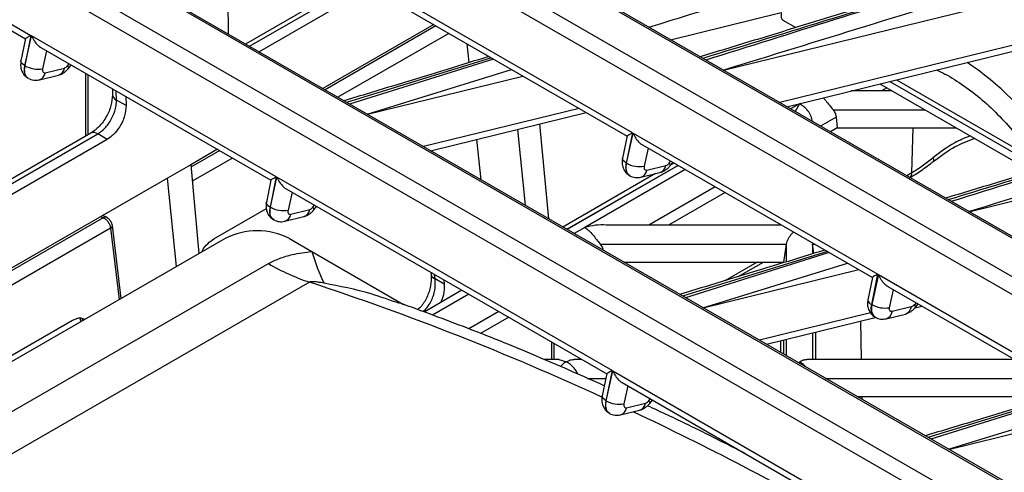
# Model space of a CAD drawing. Header units: millimetres. Extents: x 16 to 503, y 3 to 290.
# Tile 26 of 169: x 96 to 104, y 86 to 90. Entities that reach past the tile are written whole.
import ezdxf

# ---------------------------------------------------------------- set-up
doc = ezdxf.new("R2010")
doc.units = ezdxf.units.MM

msp = doc.modelspace()

# ---------------------------------------------------------------- linework, layer by layer
at = {"color": 7, "linetype": 'Continuous', "lineweight": 25}
for p, q in [((93.0875, 94.3465), (111.6899, 83.6076)), ((111.7192, 83.6045), (93.1169, 94.3434)), ((92.6954, 94.2499), (111.2977, 83.511)), ((93.1496, 93.8359), (110.675, 83.7188)), ((92.9165, 92.3422), (111.5189, 81.6033)), ((111.5482, 81.6003), (92.9458, 92.3392)), ((92.5244, 92.2457), (111.1267, 81.5068)), ((92.9786, 91.8317), (110.504, 81.7145)), ((92.8959, 91.3973), (95.7193, 89.7674)), ((92.9745, 91.298), (95.674, 89.7396)), ((100.7857, 88.9456), (97.9622, 90.5756)), ((98.0409, 90.4762), (100.7404, 88.9178)), ((101.5529, 89.4734), (105.0389, 90.3315)), ((98.4609, 90.2338), (97.5269, 89.6946)), ((97.5607, 89.6751), (98.4947, 90.2142)), ((98.5747, 90.1681), (97.6407, 89.6289)), ((97.3846, 89.7767), (97.3794, 90.0765)), ((105.8071, 90.1313), (102.0258, 89.2005)), ((102.0854, 89.166), (105.8886, 90.1022)), ((101.1074, 89.7306), (102.0394, 89.9601)), ((102.0537, 89.8947), (102.1608, 89.8328)), ((99.1117, 89.8581), (98.1776, 89.3189)), ((99.1311, 89.8469), (98.1971, 89.3077)), ((95.6735, 89.7405), (95.6354, 89.5528)), ((95.7193, 89.7674), (95.6675, 89.5125)), ((95.669, 89.5116), (95.7243, 89.7645)), ((97.7863, 88.5741), (95.7243, 89.7645)), ((99.239, 89.7846), (98.305, 89.2454)), ((95.803, 89.6652), (97.741, 88.5464)), ((99.41, 89.5379), (99.394, 89.6951)), ((95.8515, 89.6372), (95.8183, 89.4857)), ((99.5988, 89.5769), (98.3785, 89.2019)), ((99.6149, 89.5676), (98.404, 89.1872)), ((95.6675, 89.5125), (95.669, 89.5116)), ((95.8405, 89.4525), (96.0013, 89.4921)), ((96.0272, 89.5109), (96.0407, 89.5279)), ((96.0355, 89.4886), (96.0586, 89.5176)), ((95.7903, 89.3927), (95.9511, 89.4323)), ((96.1803, 89.4473), (96.1803, 88.9172)), ((96.2002, 88.9286), (96.2002, 89.4359)), ((98.551, 89.1034), (99.7679, 89.4793)), ((98.5535, 89.102), (99.8631, 89.4243)), ((96.4053, 89.3175), (96.4062, 89.2673)), ((102.8691, 89.359), (104.1543, 88.617)), ((102.9282, 89.3249), (102.8843, 89.2995)), ((102.9525, 89.3795), (104.2319, 88.6409)), ((103.0089, 89.3934), (104.1631, 88.727)), ((96.4399, 89.2222), (96.4386, 89.2982)), ((96.5202, 89.2511), (96.5215, 89.1751)), ((102.9721, 89.2995), (102.6277, 89.2995)), ((96.5215, 89.1751), (96.4399, 89.2222)), ((100.3359, 89.1514), (99.0263, 88.829)), ((102.1917, 89.1903), (102.1175, 89.1475)), ((102.1917, 89.1903), (102.1574, 89.1245)), ((102.1973, 89.1936), (102.1917, 89.1903)), ((99.0859, 88.7946), (100.3955, 89.1169)), ((102.5016, 89.0786), (102.3692, 89.0022)), ((102.4753, 89.1392), (103.2498, 89.1392)), ((102.5016, 89.0786), (102.5113, 88.9876)), ((103.6198, 88.2802), (107.1058, 89.1383)), ((100.0806, 88.2204), (100.0068, 89.0213)), ((102.5113, 88.9876), (102.4529, 88.9539)), ((102.5113, 88.9876), (103.5124, 88.9876)), ((103.1388, 88.6076), (103.1505, 88.9876)), ((96.224, 88.9424), (94.5922, 88.0004)), ((94.6499, 87.9947), (96.2817, 88.9367)), ((96.3617, 88.8905), (96.2817, 88.9367)), ((99.8179, 88.9748), (99.8833, 88.3343)), ((100.7399, 88.9188), (100.7018, 88.731)), ((100.7857, 88.9456), (100.7339, 88.6907)), ((100.7354, 88.6899), (100.7907, 88.9427)), ((100.7907, 88.9427), (102.8526, 87.7524)), ((96.3617, 88.8905), (94.7299, 87.9485)), ((99.5109, 88.5493), (99.4761, 88.8906)), ((100.8693, 88.8434), (102.8073, 87.7246)), ((97.2902, 88.8066), (97.0653, 88.6768)), ((97.3096, 88.7954), (97.0673, 88.6555)), ((97.4176, 88.7331), (97.0782, 88.5372)), ((100.9178, 88.8154), (100.8847, 88.6639)), ((97.0653, 88.6768), (96.8706, 88.5644)), ((97.0653, 88.6768), (97.1345, 87.9267)), ((100.2342, 88.1317), (101.1682, 88.6709)), ((101.1705, 88.6696), (100.2365, 88.1304)), ((100.7339, 88.6907), (100.7354, 88.6899)), ((100.9069, 88.6308), (101.0677, 88.6703)), ((101.0936, 88.6891), (101.1071, 88.7061)), ((101.1019, 88.6669), (101.1249, 88.6959)), ((101.1344, 88.6904), (101.1089, 88.6757)), ((97.7863, 88.5741), (97.7345, 88.3193)), ((97.7359, 88.3184), (97.7912, 88.5713)), ((100.6147, 86.9413), (97.7912, 88.5713)), ((100.9802, 88.6014), (100.2004, 88.1512)), ((101.23, 88.6352), (100.3851, 88.1474)), ((100.8567, 88.571), (101.0175, 88.6106)), ((103.1388, 88.6076), (103.0958, 88.5827)), ((96.8706, 88.5644), (94.2423, 87.0471)), ((96.9467, 87.8182), (96.8706, 88.5644)), ((97.7405, 88.5473), (97.7023, 88.3596)), ((101.4818, 88.4899), (100.9228, 88.1672)), ((97.8699, 88.4719), (100.5694, 86.9136)), ((97.9184, 88.444), (97.8853, 88.2925)), ((101.5654, 88.4416), (101.09, 88.1672)), ((97.7359, 88.3184), (97.7345, 88.3193)), ((98.0941, 88.3176), (98.1077, 88.3347)), ((98.1025, 88.2954), (98.1255, 88.3244)), ((96.3067, 88.2389), (96.3293, 88.2295)), ((96.3547, 88.2328), (96.3208, 88.247)), ((97.2606, 88.0518), (97.7022, 88.3067)), ((97.8572, 88.1995), (98.018, 88.2391)), ((97.9074, 88.2593), (98.0682, 88.2989)), ((96.3293, 88.2295), (94.2443, 87.0258)), ((96.4792, 87.5484), (96.4063, 88.1629)), ((102.0408, 88.1672), (100.5665, 88.1672)), ((96.3906, 88.1402), (94.2552, 86.9075)), ((96.3906, 88.1402), (96.462, 87.5384)), ((100.3851, 88.1474), (100.296, 88.096)), ((97.3541, 88.0535), (91.3709, 84.5994)), ((97.8981, 88.0535), (98.0849, 87.9456)), ((100.5137, 88.0068), (102.0814, 88.0068)), ((102.0814, 88.0068), (102.0571, 87.8552)), ((102.0815, 88.0074), (102.0815, 87.8567)), ((102.302, 88.0074), (102.302, 87.9246)), ((102.3146, 87.9285), (102.302, 88.0068)), ((102.302, 88.0068), (102.3185, 88.0068)), ((98.0849, 87.9456), (98.8588, 87.4988)), ((102.4272, 87.9441), (101.207, 87.5691)), ((102.4433, 87.9348), (101.2324, 87.5544)), ((91.7368, 84.3882), (97.72, 87.8423)), ((100.7131, 87.8552), (102.0571, 87.8552)), ((101.3794, 87.4706), (102.5963, 87.8464)), ((101.8356, 87.8552), (101.5626, 87.6977)), ((101.6766, 87.7325), (101.8893, 87.8552)), ((102.0571, 87.8552), (102.0571, 87.8492)), ((99.0881, 87.7687), (99.09, 87.7496)), ((99.1232, 87.7141), (99.1195, 87.7505)), ((101.3819, 87.4691), (102.6915, 87.7915)), ((102.8008, 87.4975), (102.8526, 87.7524)), ((102.8576, 87.7495), (102.8023, 87.4967)), ((102.8576, 87.7495), (105.6811, 86.1196)), ((98.0659, 87.6854), (92.0827, 84.2314)), ((99.2, 87.6698), (99.1232, 87.7141)), ((99.1963, 87.7062), (99.2, 87.6698)), ((102.8068, 87.7256), (102.7687, 87.5378)), ((99.3491, 87.6181), (99.0304, 87.4341)), ((99.4086, 87.5837), (99.1027, 87.4071)), ((102.9363, 87.6502), (105.6357, 86.0918)), ((102.9516, 87.4707), (102.9848, 87.6222)), ((102.8023, 87.4967), (102.8008, 87.4975)), ((103.174, 87.5129), (103.1605, 87.4959)), ((103.1688, 87.4737), (103.1919, 87.5026)), ((99.6603, 87.4384), (99.4082, 87.2928)), ((102.7917, 87.4268), (101.8547, 87.1962)), ((102.9236, 87.3778), (103.0844, 87.4174)), ((103.1346, 87.4771), (102.9738, 87.4375)), ((103.1651, 87.4696), (103.2239, 87.4841)), ((94.4376, 86.4221), (96.0694, 87.3641)), ((96.1325, 87.3833), (96.1396, 87.3523)), ((99.744, 87.3901), (99.5064, 87.2529)), ((101.9144, 87.1618), (102.8292, 87.387)), ((102.7061, 87.3567), (102.7117, 87.0348)), ((102.302, 87.2572), (102.302, 87.0348)), ((102.3263, 87.2632), (102.3263, 87.0348)), ((100.1049, 87.1817), (100.1049, 87.0348)), ((100.1231, 87.1712), (100.1231, 87.0348)), ((102.0321, 87.1907), (102.0338, 87.0928)), ((102.0571, 87.1969), (102.0571, 87.0794)), ((102.0815, 87.2029), (102.0815, 87.0653)), ((100.168, 87.0348), (100.0416, 87.0348)), ((100.167, 87.0344), (100.2302, 87.015)), ((100.3594, 87.0348), (100.2923, 87.0348)), ((100.3373, 87.0476), (100.3373, 87.0348)), ((100.3554, 87.0371), (100.3554, 87.0348)), ((104.0023, 87.0348), (102.2547, 87.0348)), ((100.5689, 86.9145), (100.5307, 86.7267)), ((100.6147, 86.9413), (100.5629, 86.6864)), ((100.5644, 86.6856), (100.6196, 86.9385)), ((100.6196, 86.9385), (102.6816, 85.7481)), ((100.4069, 86.8745), (100.5608, 86.8745)), ((100.6983, 86.8391), (102.6363, 85.7204)), ((102.412, 86.8745), (104.0462, 86.8745)), ((100.7468, 86.8111), (100.7137, 86.6597)), ((104.4942, 86.7508), (103.2739, 86.3759)), ((100.5629, 86.6864), (100.5644, 86.6856)), ((100.7359, 86.6265), (100.8967, 86.6661)), ((100.9226, 86.6848), (100.9361, 86.7019)), ((100.9309, 86.6626), (100.9539, 86.6916)), ((102.6746, 86.7229), (104.028, 86.7229)), ((102.7172, 86.7229), (102.7176, 86.6981)), ((104.5102, 86.7416), (103.2993, 86.3612)), ((100.6856, 86.5667), (100.8464, 86.6063)), ((103.4463, 86.2774), (104.6632, 86.6532)), ((103.4488, 86.2759), (104.7584, 86.5983))]:
    msp.add_line(p, q, dxfattribs=at)
at = {"color": 7, "linetype": 'Continuous', "lineweight": 25, "flags": 128}
for points in [[(95.6675, 89.5125), (95.6541, 89.5212), (95.6439, 89.5304), (95.6375, 89.5396), (95.6351, 89.5485), (95.6354, 89.5528)], [(96.0272, 89.5109), (96.0333, 89.5015), (96.0362, 89.4942), (96.036, 89.4893), (96.0355, 89.4886)], [(103.316, 88.7332), (103.3206, 88.722), (103.3226, 88.7132), (103.322, 88.7072), (103.3196, 88.7045)], [(100.7339, 88.6907), (100.7204, 88.6995), (100.7103, 88.7086), (100.7039, 88.7178), (100.7014, 88.7267), (100.7018, 88.731)], [(101.0936, 88.6891), (101.0997, 88.6798), (101.1026, 88.6725), (101.1023, 88.6676), (101.1019, 88.6669)], [(97.7345, 88.3193), (97.721, 88.328), (97.7108, 88.3372), (97.7044, 88.3464), (97.702, 88.3553), (97.7023, 88.3596)], [(98.0941, 88.3176), (98.1002, 88.3083), (98.1032, 88.301), (98.1029, 88.2961), (98.1025, 88.2954)], [(96.3547, 88.2328), (96.3569, 88.2318), (96.3585, 88.2307)], [(103.1688, 87.4737), (103.1693, 87.4743), (103.1695, 87.4793), (103.1666, 87.4866), (103.1605, 87.4959)], [(100.5629, 86.6864), (100.5494, 86.6952), (100.5393, 86.7044), (100.5329, 86.7136), (100.5304, 86.7224), (100.5307, 86.7267)], [(100.9226, 86.6848), (100.9286, 86.6755), (100.9316, 86.6682), (100.9313, 86.6633), (100.9309, 86.6626)]]:
    msp.add_lwpolyline(points, dxfattribs=at)
at = {"color": 7, "linetype": 'Continuous', "lineweight": 25}
for centre, radius, start, end in [((95.7797, 89.706), 0.2237, 240.34382, 279.94896), ((95.9286, 89.5022), 0.0734, 287.81834, 352.10222), ((102.2882, 87.5669), 2.3713, 32.85374, 56.30364), ((95.7679, 89.4626), 0.0733, 287.55627, 352.11944), ((96.4621, 89.274), 0.0563, 186.8131, 246.86029), ((96.2479, 88.8897), 0.0579, 54.31115, 114.37839), ((100.8461, 88.8843), 0.2237, 240.34382, 279.94896), ((100.995, 88.6804), 0.0734, 287.81834, 352.10222), ((100.8343, 88.6408), 0.0733, 287.55627, 352.11944), ((103.0881, 88.605), 0.0507, 312.30037, 2.94693), ((97.8466, 88.5128), 0.2237, 240.34382, 279.94896), ((97.8348, 88.2693), 0.0733, 287.55627, 352.11944), ((97.9956, 88.309), 0.0734, 287.81834, 352.10222), ((96.3453, 88.2063), 0.0281, 70.32315, 124.64274), ((96.3816, 88.1631), 0.0246, 291.28882, 359.41879), ((97.6261, 87.5286), 0.5912, 62.60967, 117.39033), ((99.882, 88.4825), 1.8756, 196.63475, 205.43208), ((98.6477, 89.4281), 1.8372, 239.67327, 251.53966), ((99.1366, 87.7599), 0.0476, 192.52994, 253.7842), ((90.8286, 65.6896), 23.1558, 65.22374, 71.78712), ((102.8156, 87.5422), 0.0471, 185.37009, 251.78921), ((102.913, 87.6911), 0.2237, 240.34382, 279.94896), ((102.9001, 87.4486), 0.0746, 288.11268, 351.49518), ((103.0608, 87.4882), 0.0747, 288.445, 351.47556), ((100.675, 86.88), 0.2237, 240.34382, 279.94896), ((100.824, 86.6761), 0.0734, 287.81834, 352.10222), ((100.6633, 86.6365), 0.0733, 287.55627, 352.11944), ((88.9545, 61.6356), 27.6224, 60.34954, 64.62426)]:
    msp.add_arc(centre, radius, start, end, dxfattribs=at)
for points, knots in [([(111.1794, 92.6294), (111.01, 92.5767), (110.6736, 92.4723), (110.1925, 92.3229), (109.7586, 92.1881), (109.3918, 92.0742), (109.0006, 91.9527), (108.5584, 91.8154), (107.9, 91.611), (107.094, 91.3607), (106.1925, 91.0809), (105.3358, 90.8151), (104.5203, 90.5622), (103.8824, 90.3645), (103.4265, 90.2234), (103.158, 90.1403), (102.8809, 90.0547), (102.5702, 89.9588), (102.2008, 89.845), (101.7884, 89.7182), (101.4984, 89.6305), (101.3556, 89.5873)], [0, 0, 0, 0, 0.0518005, 0.1028528, 0.147069, 0.1844514, 0.2149998, 0.2666751, 0.3196123, 0.4162813, 0.5130661, 0.5951605, 0.6781128, 0.7622537, 0.7900131, 0.8173459, 0.8442567, 0.8746144, 0.9120929, 0.9566986, 1, 1, 1, 1]), ([(111.2256, 92.6228), (109.389, 92.0527), (106.8307, 91.2586), (103.552, 90.2399), (102.1026, 89.7955), (101.378, 89.5734)], [0, 0, 0, 0, 0.56, 0.780001, 1, 1, 1, 1]), ([(111.2283, 92.6213), (109.3927, 92.0505), (106.8361, 91.2555), (103.5573, 90.2368), (102.1214, 89.7847), (101.4034, 89.5587)], [0, 0, 0, 0, 0.56, 0.780001, 1, 1, 1, 1]), ([(101.5504, 89.4749), (102.3503, 89.7216), (103.9611, 90.2185), (106.3939, 90.9748), (108.8364, 91.7332), (110.4653, 92.2393), (111.2798, 92.4923)], [0, 0, 0, 0, 0.247433, 0.498286, 0.749143, 1, 1, 1, 1]), ([(113.2464, 91.4362), (113.0769, 91.3835), (112.7405, 91.279), (112.2594, 91.1296), (111.8256, 90.9949), (111.4587, 90.881), (111.0675, 90.7595), (110.6254, 90.6222), (109.9669, 90.4178), (109.1609, 90.1675), (108.2594, 89.8877), (107.4027, 89.6219), (106.5872, 89.369), (105.9493, 89.1713), (105.4934, 89.0302), (105.2249, 88.9471), (104.9478, 88.8615), (104.6371, 88.7656), (104.2677, 88.6518), (103.8553, 88.525), (103.5654, 88.4373), (103.4225, 88.3941)], [0, 0, 0, 0, 0.051801, 0.102853, 0.147069, 0.184452, 0.215, 0.266675, 0.319612, 0.416281, 0.513066, 0.595161, 0.678113, 0.762254, 0.790013, 0.817346, 0.844257, 0.874614, 0.912093, 0.956699, 1, 1, 1, 1]), ([(113.2926, 91.4296), (111.4559, 90.8595), (108.8976, 90.0654), (105.6189, 89.0467), (104.1696, 88.6023), (103.4449, 88.3802)], [0, 0, 0, 0, 0.56, 0.780001, 1, 1, 1, 1]), ([(113.2952, 91.4281), (111.4597, 90.8573), (108.903, 90.0623), (105.6243, 89.0436), (104.1883, 88.5915), (103.4703, 88.3655)], [0, 0, 0, 0, 0.56, 0.780001, 1, 1, 1, 1]), ([(103.6174, 88.2816), (104.4172, 88.5284), (106.028, 89.0252), (108.4608, 89.7816), (110.9033, 90.54), (112.5322, 91.0461), (113.3467, 91.2991)], [0, 0, 0, 0, 0.247433, 0.498286, 0.749143, 1, 1, 1, 1]), ([(100.9241, 89.8364), (100.9336, 89.8393), (101.7545, 90.0929), (102.8608, 90.4376), (103.9556, 90.7775), (104.2363, 90.8647)], [0, 0, 0, 0, 0.008552, 0.745836, 1, 1, 1, 1]), ([(102.0394, 89.9601), (102.0379, 89.9483), (102.0348, 89.9239), (102.0434, 89.901), (102.054, 89.8959), (102.057, 89.8945)], [0, 0, 0, 0, 0.399091, 0.830527, 1, 1, 1, 1]), ([(95.6738, 89.7405), (95.6743, 89.7412), (95.6756, 89.7436), (95.6901, 89.7527), (95.7096, 89.7625), (95.7193, 89.7674)], [0, 0, 0, 0, 0.187016, 0.594283, 1, 1, 1, 1]), ([(95.7243, 89.7645), (95.7314, 89.7497), (95.7458, 89.7201), (95.7727, 89.6883), (95.7928, 89.6706), (95.8015, 89.6664), (95.8032, 89.6655)], [0, 0, 0, 0, 0.375096, 0.751665, 0.952768, 1, 1, 1, 1]), ([(99.5772, 89.5894), (99.4597, 89.5532), (99.1958, 89.4718), (98.789, 89.3467), (98.499, 89.2591), (98.3562, 89.2159)], [0, 0, 0, 0, 0.28923, 0.649888, 1, 1, 1, 1]), ([(95.6354, 89.5529), (95.6337, 89.5395), (95.6302, 89.5117), (95.6397, 89.4694), (95.6613, 89.4304), (95.6853, 89.4136), (95.6974, 89.4051)], [0, 0, 0, 0, 0.22712, 0.474411, 0.735353, 1, 1, 1, 1]), ([(95.6675, 89.5125), (95.6658, 89.5015), (95.6625, 89.4802), (95.6649, 89.4527), (95.6722, 89.4312), (95.682, 89.4146), (95.6923, 89.4102), (95.6969, 89.4082)], [0, 0, 0, 0, 0.228524, 0.444654, 0.648382, 0.839699, 1, 1, 1, 1]), ([(95.6999, 89.4066), (95.6945, 89.4088), (95.6836, 89.4134), (95.6733, 89.4305), (95.6661, 89.452), (95.6638, 89.4795), (95.6672, 89.5007), (95.669, 89.5116)], [0, 0, 0, 0, 0.179815, 0.366686, 0.565679, 0.776787, 1, 1, 1, 1]), ([(95.8183, 89.4857), (95.8176, 89.48), (95.8161, 89.4682), (95.8215, 89.4566), (95.8302, 89.4512), (95.8372, 89.4521), (95.8405, 89.4525)], [0, 0, 0, 0, 0.270377, 0.562407, 0.78963, 1, 1, 1, 1]), ([(95.9509, 89.4323), (95.9592, 89.4348), (95.9754, 89.4398), (95.9985, 89.4534), (96.0191, 89.4697), (96.0302, 89.4825), (96.0356, 89.4887)], [0, 0, 0, 0, 0.2669048, 0.5231949, 0.7678934, 1, 1, 1, 1]), ([(96.0013, 89.4921), (96.0064, 89.4941), (96.0154, 89.4976), (96.0236, 89.5068), (96.0272, 89.5109)], [0, 0, 0, 0, 0.559997, 1, 1, 1, 1]), ([(95.6984, 89.4045), (95.7053, 89.4012), (95.7192, 89.3944), (95.7425, 89.3894), (95.7665, 89.3882), (95.7823, 89.3912), (95.7901, 89.3927)], [0, 0, 0, 0, 0.249118, 0.500808, 0.752152, 1, 1, 1, 1]), ([(103.3443, 89.4759), (103.3688, 89.4649), (103.448, 89.4291), (103.5786, 89.345), (103.7336, 89.2259), (103.8809, 89.0857), (104.0222, 88.9264), (104.1075, 88.8052), (104.151, 88.7432)], [0, 0, 0, 0, 0.081898, 0.264478, 0.446586, 0.628406, 0.810076, 1, 1, 1, 1]), ([(96.4062, 89.2673), (96.4038, 89.2371), (96.3992, 89.1768), (96.3575, 89.08), (96.2969, 88.9944), (96.2483, 88.9597), (96.224, 88.9424)], [0, 0, 0, 0, 0.2503948, 0.500481, 0.750313, 1, 1, 1, 1]), ([(102.3911, 89.2413), (102.3986, 89.2336), (102.4171, 89.2146), (102.4454, 89.1775), (102.4653, 89.152), (102.4753, 89.1392)], [0, 0, 0, 0, 0.251255, 0.625731, 1, 1, 1, 1]), ([(96.2817, 88.9367), (96.3025, 88.9513), (96.334, 88.9736), (96.3713, 89.0195), (96.4017, 89.0669), (96.4244, 89.1201), (96.4384, 89.1761), (96.4394, 89.2061), (96.4399, 89.2222)], [0, 0, 0, 0, 0.242475, 0.369405, 0.499763, 0.709651, 0.844872, 1, 1, 1, 1]), ([(96.5215, 89.1751), (96.5191, 89.1465), (96.5141, 89.0869), (96.4711, 88.9975), (96.4168, 88.9287), (96.3796, 88.9029), (96.3617, 88.8905)], [0, 0, 0, 0, 0.270287, 0.562462, 0.789757, 1, 1, 1, 1]), ([(102.302, 89.0399), (102.2985, 89.0564), (102.2916, 89.0896), (102.2645, 89.1327), (102.2303, 89.1681), (102.2046, 89.1829), (102.1917, 89.1903)], [0, 0, 0, 0, 0.248377, 0.499169, 0.749072, 1, 1, 1, 1]), ([(102.4753, 89.1392), (102.4828, 89.1285), (102.4959, 89.1097), (102.4999, 89.088), (102.5016, 89.0786)], [0, 0, 0, 0, 0.567743, 1, 1, 1, 1]), ([(100.7402, 88.9187), (100.7406, 88.9195), (100.742, 88.9218), (100.7564, 88.9309), (100.776, 88.9407), (100.7857, 88.9456)], [0, 0, 0, 0, 0.187016, 0.594283, 1, 1, 1, 1]), ([(100.7907, 88.9427), (100.7978, 88.928), (100.8122, 88.8984), (100.8391, 88.8665), (100.8592, 88.8489), (100.8679, 88.8446), (100.8696, 88.8438)], [0, 0, 0, 0, 0.375096, 0.751665, 0.952768, 1, 1, 1, 1]), ([(103.6297, 88.9199), (103.5857, 88.9016), (103.4719, 88.8545), (103.3753, 88.7793), (103.316, 88.7332)], [0, 0, 0, 0, 0.386916, 1, 1, 1, 1]), ([(103.3205, 88.7051), (103.3802, 88.7495), (103.4877, 88.8295), (103.6136, 88.8789), (103.6697, 88.9009)], [0, 0, 0, 0, 0.554917, 1, 1, 1, 1]), ([(103.316, 88.7332), (103.2859, 88.709), (103.2255, 88.6606), (103.1677, 88.6253), (103.1388, 88.6076)], [0, 0, 0, 0, 0.498532, 1, 1, 1, 1]), ([(100.7018, 88.7311), (100.7001, 88.7178), (100.6965, 88.69), (100.7061, 88.6477), (100.7276, 88.6087), (100.7517, 88.5918), (100.7638, 88.5833)], [0, 0, 0, 0, 0.22712, 0.474411, 0.735353, 1, 1, 1, 1]), ([(100.7339, 88.6907), (100.7322, 88.6798), (100.7288, 88.6585), (100.7313, 88.6309), (100.7385, 88.6094), (100.7484, 88.5928), (100.7586, 88.5885), (100.7633, 88.5865)], [0, 0, 0, 0, 0.228524, 0.444654, 0.648382, 0.839699, 1, 1, 1, 1]), ([(100.7662, 88.5848), (100.7609, 88.5871), (100.7499, 88.5916), (100.7396, 88.6088), (100.7325, 88.6302), (100.7302, 88.6577), (100.7336, 88.679), (100.7354, 88.6899)], [0, 0, 0, 0, 0.179815, 0.366686, 0.565679, 0.776787, 1, 1, 1, 1]), ([(100.8847, 88.6639), (100.884, 88.6583), (100.8825, 88.6465), (100.8879, 88.6349), (100.8966, 88.6295), (100.9036, 88.6303), (100.9069, 88.6308)], [0, 0, 0, 0, 0.2703766, 0.5624068, 0.7896297, 1, 1, 1, 1]), ([(101.0173, 88.6105), (101.0255, 88.6131), (101.0417, 88.6181), (101.0649, 88.6316), (101.0855, 88.6479), (101.0965, 88.6607), (101.1019, 88.6669)], [0, 0, 0, 0, 0.266905, 0.523195, 0.767893, 1, 1, 1, 1]), ([(101.0677, 88.6703), (101.0727, 88.6723), (101.0817, 88.6759), (101.09, 88.6851), (101.0936, 88.6891)], [0, 0, 0, 0, 0.559997, 1, 1, 1, 1]), ([(103.1181, 88.5646), (103.1512, 88.5847), (103.2172, 88.6248), (103.2861, 88.6784), (103.3205, 88.7051)], [0, 0, 0, 0, 0.501782, 1, 1, 1, 1]), ([(97.7408, 88.5473), (97.7412, 88.548), (97.7426, 88.5504), (97.757, 88.5595), (97.7765, 88.5693), (97.7863, 88.5741)], [0, 0, 0, 0, 0.187016, 0.594283, 1, 1, 1, 1]), ([(97.7912, 88.5713), (97.7984, 88.5565), (97.8127, 88.5269), (97.8397, 88.495), (97.8597, 88.4774), (97.8684, 88.4732), (97.8701, 88.4723)], [0, 0, 0, 0, 0.375096, 0.751665, 0.952768, 1, 1, 1, 1]), ([(100.7647, 88.5828), (100.7717, 88.5794), (100.7856, 88.5727), (100.8088, 88.5677), (100.8329, 88.5665), (100.8487, 88.5695), (100.8565, 88.5709)], [0, 0, 0, 0, 0.249118, 0.500808, 0.752152, 1, 1, 1, 1]), ([(97.7023, 88.3596), (97.7006, 88.3463), (97.6971, 88.3185), (97.7066, 88.2762), (97.7282, 88.2372), (97.7522, 88.2204), (97.7643, 88.2119)], [0, 0, 0, 0, 0.22712, 0.474411, 0.735353, 1, 1, 1, 1]), ([(97.7345, 88.3193), (97.7327, 88.3083), (97.7294, 88.287), (97.7318, 88.2595), (97.7391, 88.238), (97.749, 88.2214), (97.7592, 88.217), (97.7639, 88.215)], [0, 0, 0, 0, 0.228524, 0.444654, 0.648382, 0.839699, 1, 1, 1, 1]), ([(97.7668, 88.2134), (97.7614, 88.2156), (97.7505, 88.2202), (97.7402, 88.2373), (97.733, 88.2588), (97.7307, 88.2863), (97.7342, 88.3075), (97.7359, 88.3184)], [0, 0, 0, 0, 0.179815, 0.366686, 0.565679, 0.776787, 1, 1, 1, 1]), ([(97.8853, 88.2925), (97.8845, 88.2868), (97.883, 88.275), (97.8885, 88.2634), (97.8972, 88.258), (97.9041, 88.2589), (97.9074, 88.2593)], [0, 0, 0, 0, 0.270377, 0.562407, 0.78963, 1, 1, 1, 1]), ([(98.0178, 88.2391), (98.0261, 88.2416), (98.0423, 88.2466), (98.0654, 88.2602), (98.086, 88.2765), (98.0971, 88.2892), (98.1025, 88.2955)], [0, 0, 0, 0, 0.266905, 0.523195, 0.767893, 1, 1, 1, 1]), ([(98.0682, 88.2989), (98.0733, 88.3009), (98.0823, 88.3044), (98.0905, 88.3136), (98.0941, 88.3176)], [0, 0, 0, 0, 0.559997, 1, 1, 1, 1]), ([(96.4063, 88.1629), (96.4048, 88.1697), (96.4019, 88.1832), (96.3897, 88.2044), (96.3733, 88.2227), (96.3609, 88.2294), (96.3547, 88.2328)], [0, 0, 0, 0, 0.243791, 0.491615, 0.743582, 1, 1, 1, 1]), ([(97.7653, 88.2113), (97.7722, 88.208), (97.7862, 88.2012), (97.8094, 88.1962), (97.8334, 88.195), (97.8492, 88.198), (97.857, 88.1995)], [0, 0, 0, 0, 0.249118, 0.500808, 0.752152, 1, 1, 1, 1]), ([(100.5665, 88.1667), (100.5656, 88.1669), (100.5079, 88.1752), (100.446, 88.1612), (100.3851, 88.1474)], [0, 0, 0, 0, 0.016746, 1, 1, 1, 1]), ([(100.3851, 88.1474), (100.3963, 88.139), (100.4189, 88.1223), (100.452, 88.086), (100.4839, 88.0453), (100.5038, 88.0196), (100.5137, 88.0068)], [0, 0, 0, 0, 0.249071, 0.499349, 0.749744, 1, 1, 1, 1]), ([(102.1423, 88.1085), (102.1363, 88.103), (102.1193, 88.0871), (102.1001, 88.0584), (102.0863, 88.0289), (102.083, 88.0143), (102.0815, 88.0074)], [0, 0, 0, 0, 0.211793, 0.604678, 0.810604, 1, 1, 1, 1]), ([(97.1597, 87.9412), (97.1604, 87.9431), (97.1707, 87.9705), (97.2073, 88.0128), (97.2433, 88.0391), (97.2606, 88.0518)], [0, 0, 0, 0, 0.036679, 0.537493, 1, 1, 1, 1]), ([(100.5137, 88.0068), (100.5214, 87.9962), (100.5327, 87.9805), (100.5363, 87.9624), (100.5375, 87.9566)], [0, 0, 0, 0, 0.678396, 1, 1, 1, 1]), ([(102.0815, 88.0074), (102.0815, 88.0073), (102.0814, 88.0071), (102.0814, 88.0069), (102.0814, 88.0068)], [0, 0, 0, 0, 0.559999, 1, 1, 1, 1]), ([(102.302, 88.0068), (102.302, 88.0069), (102.302, 88.0071), (102.302, 88.0073), (102.302, 88.0074)], [0, 0, 0, 0, 0.560001, 1, 1, 1, 1]), ([(97.72, 87.8423), (97.7499, 87.8575), (97.8109, 87.8885), (97.9347, 87.9251), (98.03, 87.9381), (98.0849, 87.9456)], [0, 0, 0, 0, 0.289242, 0.590754, 1, 1, 1, 1]), ([(102.4056, 87.9565), (102.2882, 87.9203), (102.0242, 87.839), (101.6174, 87.7139), (101.3274, 87.6262), (101.1846, 87.583)], [0, 0, 0, 0, 0.28923, 0.649888, 1, 1, 1, 1]), ([(99.0901, 87.7495), (99.0904, 87.7178), (99.0911, 87.6548), (99.0565, 87.5571), (99.0149, 87.486), (98.9833, 87.4615), (98.9748, 87.4548)], [0, 0, 0, 0, 0.300133, 0.596925, 0.890329, 1, 1, 1, 1]), ([(102.8526, 87.7524), (102.8429, 87.7475), (102.8234, 87.7377), (102.8089, 87.7286), (102.8076, 87.7263), (102.8071, 87.7255)], [0, 0, 0, 0, 0.405713, 0.81302, 1, 1, 1, 1]), ([(102.9365, 87.6506), (102.9348, 87.6514), (102.9261, 87.6557), (102.906, 87.6733), (102.8791, 87.7052), (102.8647, 87.7348), (102.8576, 87.7495)], [0, 0, 0, 0, 0.047013, 0.248356, 0.624894, 1, 1, 1, 1]), ([(98.1882, 87.6771), (98.1797, 87.6787), (98.1617, 87.6821), (98.1365, 87.686), (98.1145, 87.6885), (98.0972, 87.6896), (98.0843, 87.6896), (98.0746, 87.6884), (98.0693, 87.6871), (98.0669, 87.6859), (98.0659, 87.6854)], [0, 0, 0, 0, 0.221485, 0.470935, 0.641371, 0.759062, 0.881478, 0.930883, 0.97264, 1, 1, 1, 1]), ([(98.8242, 87.5054), (98.7444, 87.534), (98.5302, 87.6108), (98.32, 87.6515), (98.1882, 87.6771)], [0, 0, 0, 0, 0.372385, 1, 1, 1, 1]), ([(99.0193, 87.4382), (99.0294, 87.4458), (99.0501, 87.4614), (99.0757, 87.4987), (99.0976, 87.5392), (99.114, 87.5845), (99.1275, 87.6443), (99.1249, 87.687), (99.1232, 87.7141)], [0, 0, 0, 0, 0.135953, 0.279569, 0.43022, 0.570445, 0.726466, 1, 1, 1, 1]), ([(99.2, 87.6698), (99.2008, 87.6396), (99.2022, 87.5879), (99.1787, 87.5357), (99.1689, 87.5141)], [0, 0, 0, 0, 0.5847283, 1, 1, 1, 1]), ([(100.5482, 86.8125), (100.3705, 86.8915), (99.9862, 87.0625), (99.4117, 87.2955), (99.0163, 87.4405), (98.8257, 87.5104)], [0, 0, 0, 0, 0.308238, 0.66666, 1, 1, 1, 1]), ([(102.7687, 87.5379), (102.767, 87.5246), (102.7635, 87.4968), (102.773, 87.4544), (102.7946, 87.4154), (102.8186, 87.3986), (102.8307, 87.3901)], [0, 0, 0, 0, 0.22712, 0.474411, 0.735353, 1, 1, 1, 1]), ([(102.8302, 87.3933), (102.8256, 87.3953), (102.8153, 87.3996), (102.8055, 87.4162), (102.7982, 87.4377), (102.7958, 87.4653), (102.7991, 87.4866), (102.8008, 87.4975)], [0, 0, 0, 0, 0.160301, 0.351618, 0.555346, 0.771476, 1, 1, 1, 1]), ([(102.8023, 87.4967), (102.8005, 87.4857), (102.7971, 87.4645), (102.7994, 87.437), (102.8066, 87.4155), (102.8169, 87.3984), (102.8278, 87.3939), (102.8332, 87.3916)], [0, 0, 0, 0, 0.223213, 0.434321, 0.633314, 0.820185, 1, 1, 1, 1]), ([(103.1605, 87.4959), (103.1558, 87.4908), (103.1474, 87.4818), (103.1385, 87.4785), (103.1346, 87.4771)], [0, 0, 0, 0, 0.560003, 1, 1, 1, 1]), ([(102.9738, 87.4375), (102.9696, 87.4372), (102.9607, 87.4364), (102.9527, 87.4449), (102.9496, 87.4571), (102.951, 87.4663), (102.9516, 87.4707)], [0, 0, 0, 0, 0.2703673, 0.5623947, 0.7896221, 1, 1, 1, 1]), ([(103.0842, 87.4173), (103.0925, 87.4199), (103.1087, 87.4249), (103.1318, 87.4384), (103.1524, 87.4547), (103.1635, 87.4675), (103.1689, 87.4737)], [0, 0, 0, 0, 0.266905, 0.523195, 0.767893, 1, 1, 1, 1]), ([(96.0694, 87.3641), (96.0934, 87.3753), (96.1322, 87.3935), (96.1633, 87.3786), (96.1752, 87.3729)], [0, 0, 0, 0, 0.618635, 1, 1, 1, 1]), ([(96.1566, 87.3621), (96.1557, 87.3655), (96.1534, 87.374), (96.1483, 87.3795), (96.1451, 87.3829)], [0, 0, 0, 0, 0.388049, 1, 1, 1, 1]), ([(102.8317, 87.3896), (102.8386, 87.3862), (102.8525, 87.3794), (102.8758, 87.3745), (102.8998, 87.3733), (102.9156, 87.3763), (102.9234, 87.3777)], [0, 0, 0, 0, 0.249118, 0.500808, 0.752152, 1, 1, 1, 1]), ([(100.2302, 87.015), (100.2157, 87.0064), (100.198, 86.9958), (100.1826, 86.9775), (100.1798, 86.9741)], [0, 0, 0, 0, 0.814575, 1, 1, 1, 1]), ([(100.2302, 87.015), (100.2445, 87.0225), (100.2675, 87.0346), (100.2872, 87.033), (100.2947, 87.0324)], [0, 0, 0, 0, 0.624795, 1, 1, 1, 1]), ([(100.3262, 86.9099), (100.3231, 86.9167), (100.3148, 86.9349), (100.2836, 86.9766), (100.2524, 86.999), (100.2302, 87.015)], [0, 0, 0, 0, 0.147241, 0.391749, 1, 1, 1, 1]), ([(102.1917, 87.015), (102.2034, 87.021), (102.2253, 87.0322), (102.2454, 87.0335), (102.2547, 87.0341)], [0, 0, 0, 0, 0.533887, 1, 1, 1, 1]), ([(102.2485, 86.9688), (102.2412, 86.9766), (102.2231, 86.9957), (102.2034, 87.0078), (102.1917, 87.015)], [0, 0, 0, 0, 0.405864, 1, 1, 1, 1]), ([(100.5692, 86.9145), (100.5696, 86.9152), (100.571, 86.9176), (100.5854, 86.9266), (100.6049, 86.9364), (100.6147, 86.9413)], [0, 0, 0, 0, 0.187016, 0.594283, 1, 1, 1, 1]), ([(100.6196, 86.9385), (100.6268, 86.9237), (100.6411, 86.8941), (100.6681, 86.8622), (100.6881, 86.8446), (100.6969, 86.8403), (100.6985, 86.8395)], [0, 0, 0, 0, 0.375096, 0.751665, 0.952768, 1, 1, 1, 1]), ([(104.4726, 86.7633), (104.3551, 86.7271), (104.0911, 86.6458), (103.6843, 86.5207), (103.3944, 86.433), (103.2515, 86.3898)], [0, 0, 0, 0, 0.28923, 0.649888, 1, 1, 1, 1]), ([(100.5308, 86.7268), (100.5291, 86.7135), (100.5255, 86.6857), (100.5351, 86.6434), (100.5566, 86.6044), (100.5807, 86.5875), (100.5928, 86.5791)], [0, 0, 0, 0, 0.22712, 0.474411, 0.735353, 1, 1, 1, 1]), ([(100.5629, 86.6864), (100.5612, 86.6755), (100.5578, 86.6542), (100.5602, 86.6266), (100.5675, 86.6052), (100.5774, 86.5885), (100.5876, 86.5842), (100.5923, 86.5822)], [0, 0, 0, 0, 0.228524, 0.444654, 0.648382, 0.839699, 1, 1, 1, 1]), ([(100.5952, 86.5806), (100.5899, 86.5828), (100.5789, 86.5874), (100.5686, 86.6045), (100.5615, 86.626), (100.5591, 86.6534), (100.5626, 86.6747), (100.5644, 86.6856)], [0, 0, 0, 0, 0.179815, 0.366686, 0.565679, 0.776787, 1, 1, 1, 1]), ([(100.8463, 86.6063), (100.8545, 86.6088), (100.8707, 86.6138), (100.8938, 86.6274), (100.9145, 86.6437), (100.9255, 86.6564), (100.9309, 86.6626)], [0, 0, 0, 0, 0.266905, 0.523195, 0.767893, 1, 1, 1, 1]), ([(100.8967, 86.6661), (100.9017, 86.668), (100.9107, 86.6716), (100.9189, 86.6808), (100.9226, 86.6848)], [0, 0, 0, 0, 0.559997, 1, 1, 1, 1]), ([(100.5937, 86.5785), (100.6006, 86.5751), (100.6146, 86.5684), (100.6378, 86.5634), (100.6618, 86.5622), (100.6776, 86.5652), (100.6855, 86.5667)], [0, 0, 0, 0, 0.249118, 0.500808, 0.752152, 1, 1, 1, 1]), ([(100.7137, 86.6597), (100.713, 86.654), (100.7115, 86.6422), (100.7169, 86.6306), (100.7256, 86.6252), (100.7325, 86.6261), (100.7359, 86.6265)], [0, 0, 0, 0, 0.270377, 0.562407, 0.78963, 1, 1, 1, 1]), ([(101.7395, 86.2381), (101.5782, 86.3208), (101.3024, 86.4624), (101.0272, 86.5903), (100.9128, 86.6434)], [0, 0, 0, 0, 0.584504, 1, 1, 1, 1])]:
    msp.add_open_spline(points, degree=3, knots=knots, dxfattribs=at)
msp.add_open_spline([(96.3293, 88.2295), (96.3365, 88.2254), (96.3509, 88.2174), (96.3705, 88.1944), (96.3853, 88.1672), (96.3888, 88.1492), (96.3906, 88.1402)], degree=3, dxfattribs=at)

doc.saveas('drawing.dxf')
